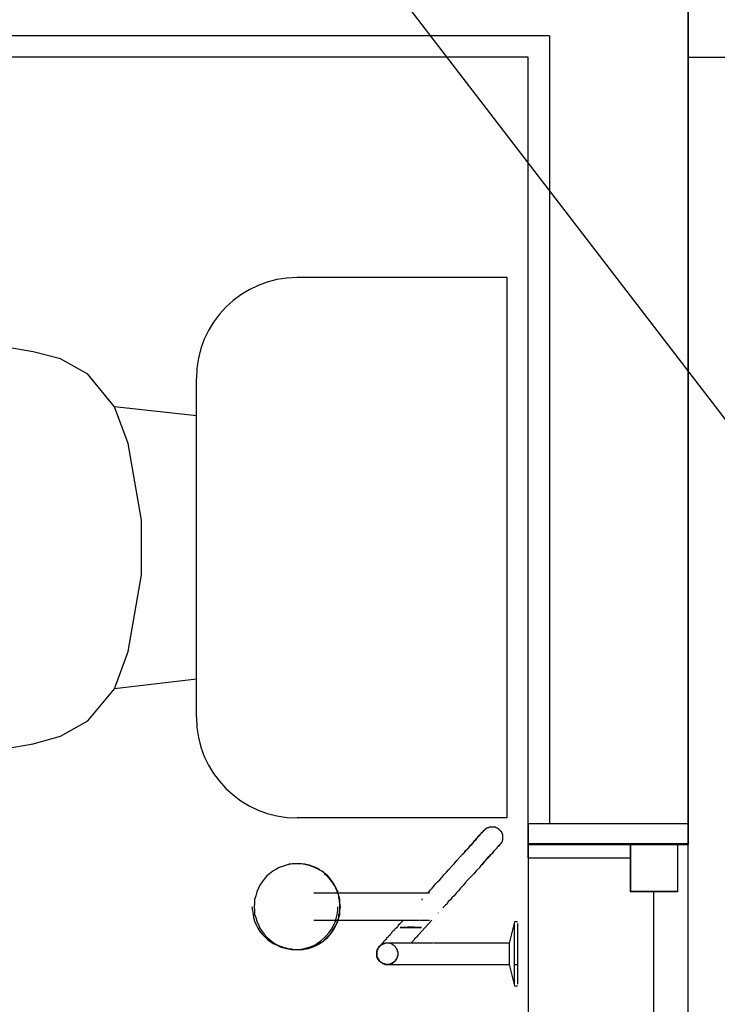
# Model space of a CAD drawing. Header units: millimetres. Extents: x 7 to 269, y 1 to 169.
# Tile 66 of 113: x 81.137 to 81.791, y 34.838 to 35.762. Entities that reach past the tile are written whole.
import ezdxf

# ---------------------------------------------------------------- set-up
doc = ezdxf.new("R2010")
doc.units = ezdxf.units.MM
doc.header["$MEASUREMENT"] = 0
doc.layers.add('Layout - Marco Polo', color=252, linetype='Continuous', lineweight=25)
doc.layers.add('Linha de Chamada - Marco Polo', color=1, linetype='Continuous', lineweight=25)
doc.layers.add('Parede - Marco Polo', color=7, linetype='Continuous')

msp = doc.modelspace()

# ---------------------------------------------------------------- linework, layer by layer
at = {"layer": 'Layout - Marco Polo'}
for p, q in [((81.61335, 35.7268), (80.20385, 35.7268)), ((81.61335, 35.0078), (81.61335, 35.7268)), ((81.61335, 35.0078), (81.61335, 35.7268)), ((81.76335, 35.7268), (86.75335, 35.7268)), ((81.76335, 35.7268), (86.75335, 35.7268)), ((81.39685, 35.5203), (81.59335, 35.5203)), ((81.59335, 35.5203), (81.59335, 35.0133)), ((81.14935, 35.4503), (81.12385, 35.4548)), ((81.17485, 35.4438), (81.14935, 35.4503)), ((81.20035, 35.4293), (81.17485, 35.4438)), ((81.22535, 35.3988), (81.20035, 35.4293)), ((81.30235, 35.1078), (81.30235, 35.4253)), ((81.23835, 35.3643), (81.22535, 35.3988)), ((81.30235, 35.3903), (81.22535, 35.3988)), ((81.25085, 35.2923), (81.23835, 35.3643)), ((81.25085, 35.2413), (81.25085, 35.2923)), ((81.23835, 35.1693), (81.25085, 35.2413)), ((81.22535, 35.1343), (81.23835, 35.1693)), ((81.30235, 35.1433), (81.22535, 35.1343)), ((81.20035, 35.1043), (81.22535, 35.1343)), ((81.17485, 35.0898), (81.20035, 35.1043)), ((81.14935, 35.0828), (81.17485, 35.0898)), ((81.12385, 35.0783), (81.14935, 35.0828)), ((81.59335, 35.0133), (81.39685, 35.0133)), ((81.61335, 34.9758), (81.61335, 35.0078)), ((81.76335, 35.0078), (81.61335, 35.0078)), ((81.61335, 35.0078), (81.61335, 34.9888)), ((81.76335, 35.0078), (81.61335, 35.0078)), ((81.61335, 34.9758), (81.61335, 35.0078)), ((81.76335, 35.0078), (81.61335, 35.0078)), ((81.61335, 35.0078), (81.61335, 34.9883)), ((81.76335, 34.9883), (81.76335, 35.0078)), ((81.61335, 34.9888), (81.76335, 34.9888)), ((81.76335, 34.9888), (81.61335, 34.9888)), ((81.61335, 34.9883), (81.61335, 30.8768)), ((81.61335, 34.9883), (81.76335, 34.9883)), ((81.76335, 34.9883), (81.61335, 34.9883)), ((81.70885, 34.9883), (81.70885, 34.9438)), ((81.75335, 34.9883), (81.70885, 34.9883)), ((81.70885, 34.9883), (81.70885, 34.9758)), ((81.70885, 34.9883), (81.76335, 34.9883)), ((81.70935, 34.9888), (81.70935, 34.9443)), ((81.75335, 34.9888), (81.70935, 34.9888)), ((81.70935, 34.9888), (81.70935, 34.9758)), ((81.70935, 34.9888), (81.76335, 34.9888)), ((81.75335, 34.9888), (81.75335, 34.9443)), ((81.75335, 34.9883), (81.75335, 34.9438)), ((81.76335, 30.8768), (81.76335, 34.9883)), ((81.39335, 34.9703), (81.39135, 34.9698)), ((81.61335, 34.9758), (81.70935, 34.9758)), ((81.61335, 34.9758), (81.70885, 34.9758)), ((81.51185, 34.9428), (81.41235, 34.9428)), ((81.73085, 34.9438), (81.73085, 30.9208)), ((81.51335, 34.9368), (81.51385, 34.9368)), ((81.51385, 34.9373), (81.51435, 34.9373)), ((81.41235, 34.9173), (81.51085, 34.9173)), ((81.60035, 34.9158), (81.59535, 34.8958)), ((81.60335, 34.9158), (81.60035, 34.9158)), ((81.60035, 34.8858), (81.60035, 34.9143)), ((81.60335, 34.9143), (81.60335, 34.8858)), ((81.52435, 34.8958), (81.49285, 34.8958)), ((81.59535, 34.8958), (81.55835, 34.8958)), ((81.59535, 34.8958), (81.59535, 34.8858)), ((81.39135, 34.8898), (81.39335, 34.8898)), ((81.59535, 34.8858), (81.59535, 34.8758)), ((81.60035, 34.8573), (81.60035, 34.8858)), ((81.60335, 34.8858), (81.60335, 34.8573)), ((81.49285, 34.8758), (81.52535, 34.8758)), ((81.55835, 34.8758), (81.59535, 34.8758)), ((81.59535, 34.8758), (81.60035, 34.8558)), ((81.60035, 34.8758), (81.60335, 34.8758)), ((81.60035, 34.8558), (81.60335, 34.8558))]:
    msp.add_line(p, q, dxfattribs=at)
for points in [[(81.55285, 34.9803), (81.55435, 34.9823), (81.55635, 34.9843), (81.55785, 34.9858), (81.55935, 34.9878), (81.56085, 34.9893), (81.56235, 34.9908), (81.56385, 34.9923), (81.56485, 34.9938), (81.56585, 34.9948), (81.56685, 34.9958), (81.56785, 34.9973), (81.56885, 34.9983), (81.56935, 34.9988), (81.57035, 34.9998), (81.57085, 35.0003), (81.57135, 35.0008), (81.57135, 35.0013), (81.57185, 35.0013), (81.57185, 35.0018), (81.57185, 35.0018), (81.57185, 35.0018)], [(81.57185, 35.0018), (81.57185, 35.0018), (81.57185, 35.0013), (81.57185, 35.0013), (81.57135, 35.0008), (81.57085, 35.0003), (81.57035, 34.9998), (81.56935, 34.9988), (81.56885, 34.9983), (81.56785, 34.9973), (81.56735, 34.9963), (81.56585, 34.9953), (81.56485, 34.9938), (81.56385, 34.9923), (81.56235, 34.9913), (81.56135, 34.9898), (81.55985, 34.9878), (81.55835, 34.9863), (81.55635, 34.9843), (81.55485, 34.9828), (81.55335, 34.9808), (81.55285, 34.9803)], [(81.57185, 35.0018), (81.57235, 35.0018), (81.57285, 35.0023), (81.57285, 35.0028), (81.57335, 35.0028), (81.57335, 35.0033), (81.57385, 35.0033), (81.57435, 35.0033), (81.57435, 35.0038), (81.57485, 35.0038), (81.57535, 35.0043), (81.57535, 35.0043), (81.57585, 35.0043), (81.57635, 35.0043), (81.57685, 35.0048), (81.57735, 35.0048), (81.57735, 35.0048), (81.57785, 35.0048), (81.57835, 35.0048), (81.57885, 35.0048), (81.57935, 35.0048), (81.57935, 35.0048), (81.57985, 35.0048), (81.58035, 35.0048), (81.58085, 35.0048), (81.58085, 35.0048), (81.58135, 35.0048), (81.58185, 35.0048), (81.58235, 35.0048), (81.58285, 35.0043), (81.58285, 35.0043), (81.58335, 35.0043), (81.58385, 35.0038), (81.58435, 35.0038), (81.58435, 35.0038), (81.58485, 35.0033), (81.58535, 35.0033), (81.58535, 35.0028), (81.58585, 35.0028), (81.58585, 35.0023), (81.58635, 35.0023), (81.58685, 35.0018), (81.58685, 35.0018), (81.58735, 35.0013), (81.58735, 35.0008), (81.58785, 35.0008), (81.58785, 35.0003), (81.58835, 35.0003), (81.58835, 34.9998), (81.58835, 34.9993), (81.58885, 34.9988), (81.58885, 34.9988), (81.58885, 34.9983), (81.58935, 34.9978), (81.58935, 34.9973), (81.58935, 34.9973), (81.58935, 34.9968), (81.58935, 34.9963), (81.58935, 34.9958), (81.58935, 34.9953), (81.58935, 34.9953), (81.58935, 34.9948), (81.58935, 34.9943), (81.58935, 34.9938), (81.58935, 34.9933), (81.58935, 34.9933), (81.58935, 34.9928), (81.58935, 34.9923), (81.58885, 34.9918), (81.58885, 34.9918), (81.58885, 34.9913), (81.58885, 34.9908), (81.58835, 34.9903), (81.58835, 34.9903), (81.58785, 34.9898), (81.58785, 34.9893), (81.58735, 34.9893), (81.58735, 34.9888), (81.58685, 34.9883), (81.58685, 34.9883)], [(81.56785, 34.9668), (81.56935, 34.9688), (81.57135, 34.9708), (81.57285, 34.9728), (81.57435, 34.9743), (81.57585, 34.9758), (81.57735, 34.9773), (81.57835, 34.9788), (81.57985, 34.9803), (81.58085, 34.9813), (81.58185, 34.9828), (81.58285, 34.9838), (81.58385, 34.9848), (81.58435, 34.9853), (81.58485, 34.9863), (81.58535, 34.9868), (81.58585, 34.9873), (81.58635, 34.9878), (81.58685, 34.9878), (81.58685, 34.9883), (81.58685, 34.9883), (81.58685, 34.9883)], [(81.58685, 34.9883), (81.58685, 34.9883), (81.58685, 34.9883), (81.58635, 34.9878), (81.58585, 34.9873), (81.58585, 34.9868), (81.58485, 34.9863), (81.58435, 34.9858), (81.58385, 34.9848), (81.58285, 34.9838), (81.58185, 34.9828), (81.58085, 34.9818), (81.57985, 34.9803), (81.57885, 34.9793), (81.57735, 34.9778), (81.57585, 34.9763), (81.57435, 34.9748), (81.57285, 34.9728), (81.57135, 34.9713), (81.56985, 34.9693), (81.56785, 34.9673)], [(81.51935, 34.9428), (81.52035, 34.9443), (81.52185, 34.9458), (81.52335, 34.9473), (81.52485, 34.9493), (81.52635, 34.9513), (81.52835, 34.9533), (81.53035, 34.9553), (81.53235, 34.9573), (81.53435, 34.9598), (81.53685, 34.9623), (81.53885, 34.9648), (81.54135, 34.9678), (81.54385, 34.9703), (81.54635, 34.9733), (81.54935, 34.9763), (81.55185, 34.9793), (81.55285, 34.9803)], [(81.39685, 34.9703), (81.39335, 34.9703), (81.38985, 34.9698), (81.38635, 34.9688), (81.38285, 34.9678), (81.37985, 34.9668), (81.37685, 34.9648), (81.37385, 34.9633), (81.37085, 34.9608), (81.36835, 34.9588), (81.36585, 34.9558), (81.36385, 34.9533), (81.36185, 34.9503), (81.36035, 34.9473), (81.35885, 34.9438), (81.35785, 34.9403), (81.35685, 34.9368), (81.35685, 34.9333), (81.35635, 34.9298), (81.35685, 34.9263), (81.35685, 34.9228), (81.35785, 34.9198), (81.35885, 34.9163), (81.36035, 34.9128), (81.36185, 34.9098), (81.36385, 34.9068), (81.36585, 34.9043), (81.36835, 34.9013), (81.37085, 34.8993), (81.37385, 34.8968), (81.37685, 34.8948), (81.37985, 34.8933), (81.38285, 34.8923), (81.38635, 34.8908), (81.38985, 34.8903), (81.39335, 34.8898), (81.39685, 34.8898), (81.40035, 34.8898), (81.40385, 34.8903), (81.40735, 34.8908), (81.41085, 34.8923), (81.41385, 34.8933), (81.41685, 34.8948), (81.41985, 34.8968), (81.42285, 34.8993), (81.42535, 34.9013), (81.42785, 34.9043), (81.42985, 34.9068), (81.43185, 34.9098), (81.43335, 34.9128), (81.43485, 34.9163), (81.43585, 34.9198), (81.43685, 34.9228), (81.43685, 34.9263), (81.43735, 34.9298), (81.43685, 34.9333), (81.43685, 34.9368), (81.43585, 34.9403), (81.43485, 34.9438), (81.43335, 34.9473), (81.43185, 34.9503), (81.42985, 34.9533), (81.42785, 34.9558), (81.42535, 34.9588), (81.42285, 34.9608), (81.41985, 34.9633), (81.41685, 34.9648), (81.41385, 34.9668), (81.41085, 34.9678), (81.40735, 34.9688), (81.40385, 34.9698), (81.40035, 34.9703), (81.39685, 34.9703)], [(81.39685, 34.9703), (81.39335, 34.9703), (81.38985, 34.9698), (81.38635, 34.9688), (81.38285, 34.9678), (81.37985, 34.9668), (81.37685, 34.9648), (81.37385, 34.9633), (81.37085, 34.9608), (81.36835, 34.9588), (81.36585, 34.9558), (81.36385, 34.9533), (81.36185, 34.9503), (81.36035, 34.9473), (81.35885, 34.9438), (81.35785, 34.9403), (81.35685, 34.9368), (81.35685, 34.9333), (81.35635, 34.9298), (81.35685, 34.9263), (81.35685, 34.9228), (81.35785, 34.9198), (81.35885, 34.9163), (81.36035, 34.9128), (81.36185, 34.9098), (81.36385, 34.9068), (81.36585, 34.9043), (81.36835, 34.9013), (81.37085, 34.8993), (81.37385, 34.8968), (81.37685, 34.8948), (81.37985, 34.8933), (81.38285, 34.8923), (81.38635, 34.8908), (81.38985, 34.8903), (81.39335, 34.8898), (81.39685, 34.8898), (81.40035, 34.8898), (81.40385, 34.8903), (81.40735, 34.8908), (81.41085, 34.8923), (81.41385, 34.8933), (81.41685, 34.8948), (81.41985, 34.8968), (81.42285, 34.8993), (81.42535, 34.9013), (81.42785, 34.9043), (81.42985, 34.9068), (81.43185, 34.9098), (81.43335, 34.9128), (81.43485, 34.9163), (81.43585, 34.9198), (81.43685, 34.9228), (81.43685, 34.9263), (81.43735, 34.9298), (81.43685, 34.9333), (81.43685, 34.9368), (81.43585, 34.9403), (81.43485, 34.9438), (81.43335, 34.9473), (81.43185, 34.9503), (81.42985, 34.9533), (81.42785, 34.9558), (81.42535, 34.9588), (81.42285, 34.9608), (81.41985, 34.9633), (81.41685, 34.9648), (81.41385, 34.9668), (81.41085, 34.9678), (81.40735, 34.9688), (81.40385, 34.9698), (81.40035, 34.9703), (81.39685, 34.9703)], [(81.39685, 34.9703), (81.39335, 34.9703), (81.38985, 34.9698), (81.38635, 34.9688), (81.38285, 34.9678), (81.37985, 34.9668), (81.37685, 34.9648), (81.37385, 34.9633), (81.37085, 34.9608), (81.36835, 34.9588), (81.36585, 34.9558), (81.36385, 34.9533), (81.36185, 34.9503), (81.36035, 34.9473), (81.35885, 34.9438), (81.35785, 34.9403), (81.35685, 34.9368), (81.35685, 34.9333), (81.35635, 34.9298), (81.35685, 34.9263), (81.35685, 34.9228), (81.35785, 34.9198), (81.35885, 34.9163), (81.36035, 34.9128), (81.36185, 34.9098), (81.36385, 34.9068), (81.36585, 34.9043), (81.36835, 34.9013), (81.37085, 34.8993), (81.37385, 34.8968), (81.37685, 34.8948), (81.37985, 34.8933), (81.38285, 34.8923), (81.38635, 34.8908), (81.38985, 34.8903), (81.39335, 34.8898), (81.39685, 34.8898), (81.40035, 34.8898), (81.40385, 34.8903), (81.40735, 34.8908), (81.41085, 34.8923), (81.41385, 34.8933), (81.41685, 34.8948), (81.41985, 34.8968), (81.42285, 34.8993), (81.42535, 34.9013), (81.42785, 34.9043), (81.42985, 34.9068), (81.43185, 34.9098), (81.43335, 34.9128), (81.43485, 34.9163), (81.43585, 34.9198), (81.43685, 34.9228), (81.43685, 34.9263), (81.43735, 34.9298), (81.43685, 34.9333), (81.43685, 34.9368), (81.43585, 34.9403), (81.43485, 34.9438), (81.43335, 34.9473), (81.43185, 34.9503), (81.42985, 34.9533), (81.42785, 34.9558), (81.42535, 34.9588), (81.42285, 34.9608), (81.41985, 34.9633), (81.41685, 34.9648), (81.41385, 34.9668), (81.41085, 34.9678), (81.40735, 34.9688), (81.40385, 34.9698), (81.40035, 34.9703), (81.39685, 34.9703)], [(81.39685, 34.9703), (81.39335, 34.9703), (81.38985, 34.9698), (81.38635, 34.9688), (81.38285, 34.9678), (81.37985, 34.9668), (81.37685, 34.9648), (81.37385, 34.9633), (81.37085, 34.9608), (81.36835, 34.9588), (81.36585, 34.9558), (81.36385, 34.9533), (81.36185, 34.9503), (81.36035, 34.9473), (81.35885, 34.9438), (81.35785, 34.9403), (81.35685, 34.9368), (81.35685, 34.9333), (81.35635, 34.9298), (81.35685, 34.9263), (81.35685, 34.9228), (81.35785, 34.9198), (81.35885, 34.9163), (81.36035, 34.9128), (81.36185, 34.9098), (81.36385, 34.9068), (81.36585, 34.9043), (81.36835, 34.9013), (81.37085, 34.8993), (81.37385, 34.8968), (81.37685, 34.8948), (81.37985, 34.8933), (81.38285, 34.8923), (81.38635, 34.8908), (81.38985, 34.8903), (81.39335, 34.8898), (81.39685, 34.8898), (81.40035, 34.8898), (81.40385, 34.8903), (81.40735, 34.8908), (81.41085, 34.8923), (81.41385, 34.8933), (81.41685, 34.8948), (81.41985, 34.8968), (81.42285, 34.8993), (81.42535, 34.9013), (81.42785, 34.9043), (81.42985, 34.9068), (81.43185, 34.9098), (81.43335, 34.9128), (81.43485, 34.9163), (81.43585, 34.9198), (81.43685, 34.9228), (81.43685, 34.9263), (81.43735, 34.9298), (81.43685, 34.9333), (81.43685, 34.9368), (81.43585, 34.9403), (81.43485, 34.9438), (81.43335, 34.9473), (81.43185, 34.9503), (81.42985, 34.9533), (81.42785, 34.9558), (81.42535, 34.9588), (81.42285, 34.9608), (81.41985, 34.9633), (81.41685, 34.9648), (81.41385, 34.9668), (81.41085, 34.9678), (81.40735, 34.9688), (81.40385, 34.9698), (81.40035, 34.9703), (81.39685, 34.9703)], [(81.43685, 34.9298), (81.43685, 34.9318), (81.43685, 34.9333), (81.43635, 34.9348), (81.43635, 34.9363), (81.43585, 34.9378), (81.43585, 34.9398), (81.43535, 34.9413), (81.43485, 34.9428), (81.43435, 34.9443), (81.43385, 34.9458), (81.43285, 34.9473), (81.43235, 34.9488), (81.43135, 34.9498), (81.43085, 34.9513), (81.42985, 34.9528), (81.42885, 34.9538), (81.42785, 34.9553), (81.42685, 34.9568), (81.42585, 34.9578), (81.42485, 34.9588), (81.42335, 34.9598), (81.42235, 34.9613), (81.42135, 34.9623), (81.41985, 34.9633), (81.41835, 34.9638), (81.41735, 34.9648), (81.41585, 34.9658), (81.41435, 34.9663), (81.41285, 34.9668), (81.41135, 34.9678), (81.40985, 34.9683), (81.40835, 34.9688), (81.40685, 34.9693), (81.40535, 34.9693), (81.40385, 34.9698), (81.40235, 34.9698), (81.40085, 34.9703), (81.39885, 34.9703), (81.39735, 34.9703), (81.39585, 34.9703), (81.39435, 34.9703), (81.39235, 34.9703), (81.39085, 34.9698), (81.38935, 34.9698), (81.38785, 34.9693), (81.38635, 34.9688), (81.38485, 34.9683), (81.38335, 34.9678)], [(81.41685, 34.9653), (81.41285, 34.9668), (81.40935, 34.9683), (81.40535, 34.9693), (81.40085, 34.9703), (81.39685, 34.9703)], [(81.56785, 34.9668), (81.56485, 34.9638), (81.56235, 34.9608), (81.55935, 34.9578), (81.55685, 34.9553), (81.55435, 34.9523), (81.55235, 34.9498), (81.54985, 34.9473), (81.54785, 34.9448), (81.54585, 34.9428), (81.54385, 34.9403), (81.54185, 34.9383), (81.54035, 34.9363), (81.53835, 34.9348), (81.53735, 34.9328), (81.53585, 34.9313), (81.53435, 34.9298), (81.53335, 34.9288)], [(81.52085, 34.9428), (81.52085, 34.9428), (81.52035, 34.9428), (81.52035, 34.9428), (81.51985, 34.9428), (81.51985, 34.9428), (81.51935, 34.9428), (81.51885, 34.9428), (81.51835, 34.9428), (81.51785, 34.9428), (81.51735, 34.9428), (81.51635, 34.9428), (81.51585, 34.9428), (81.51485, 34.9428), (81.51385, 34.9428), (81.51285, 34.9428), (81.51185, 34.9428), (81.51135, 34.9428)], [(81.35435, 34.9298), (81.35485, 34.9263), (81.35535, 34.9228), (81.35585, 34.9198), (81.35685, 34.9163), (81.35835, 34.9128), (81.35985, 34.9098), (81.36185, 34.9068), (81.36385, 34.9043), (81.36635, 34.9018), (81.36885, 34.8993), (81.37135, 34.8973), (81.37435, 34.8953), (81.37785, 34.8938), (81.38085, 34.8923), (81.38435, 34.8913), (81.38785, 34.8903), (81.39135, 34.8898), (81.39485, 34.8898)], [(81.38335, 34.8918), (81.38485, 34.8913), (81.38635, 34.8913), (81.38785, 34.8908), (81.38935, 34.8903), (81.39135, 34.8903), (81.39285, 34.8898), (81.39435, 34.8898), (81.39585, 34.8898), (81.39735, 34.8898), (81.39885, 34.8898), (81.40085, 34.8898), (81.40235, 34.8898), (81.40385, 34.8903), (81.40535, 34.8908), (81.40685, 34.8908), (81.40835, 34.8913), (81.40985, 34.8918), (81.41135, 34.8923), (81.41285, 34.8933), (81.41435, 34.8938), (81.41585, 34.8943), (81.41735, 34.8953), (81.41835, 34.8963), (81.41985, 34.8968), (81.42135, 34.8978), (81.42235, 34.8988), (81.42385, 34.9003), (81.42485, 34.9013), (81.42585, 34.9023), (81.42685, 34.9033), (81.42835, 34.9048), (81.42885, 34.9063), (81.42985, 34.9073), (81.43085, 34.9088), (81.43185, 34.9103), (81.43235, 34.9113), (81.43335, 34.9128), (81.43385, 34.9143), (81.43435, 34.9158), (81.43485, 34.9173), (81.43535, 34.9188), (81.43585, 34.9203), (81.43585, 34.9223), (81.43635, 34.9238), (81.43635, 34.9253), (81.43685, 34.9268), (81.43685, 34.9283), (81.43685, 34.9298)], [(81.39485, 34.8898), (81.39835, 34.8898), (81.40235, 34.8903), (81.40585, 34.8913), (81.40935, 34.8923), (81.41285, 34.8938), (81.41585, 34.8958), (81.41885, 34.8978), (81.42185, 34.9003), (81.42435, 34.9028), (81.42685, 34.9058), (81.42885, 34.9088), (81.43085, 34.9123), (81.43235, 34.9153), (81.43335, 34.9188), (81.43435, 34.9228), (81.43485, 34.9263), (81.43485, 34.9298)], [(81.52885, 34.9243), (81.52885, 34.9238), (81.52885, 34.9238), (81.52885, 34.9238)], [(81.47385, 34.8923), (81.47385, 34.8923), (81.47385, 34.8928), (81.47385, 34.8928), (81.47385, 34.8928), (81.47435, 34.8928), (81.47435, 34.8933), (81.47485, 34.8933), (81.47485, 34.8938), (81.47535, 34.8943), (81.47535, 34.8943), (81.47585, 34.8948), (81.47635, 34.8953), (81.47685, 34.8958), (81.47735, 34.8963), (81.47785, 34.8968), (81.47835, 34.8978), (81.47885, 34.8983), (81.47935, 34.8988), (81.48035, 34.8998), (81.48085, 34.9003), (81.48135, 34.9013), (81.48235, 34.9018), (81.48285, 34.9028), (81.48385, 34.9033), (81.48435, 34.9043), (81.48535, 34.9053), (81.48585, 34.9063), (81.48685, 34.9073), (81.48785, 34.9078), (81.48835, 34.9088), (81.48935, 34.9098), (81.49035, 34.9108), (81.49135, 34.9118), (81.49185, 34.9128), (81.49285, 34.9138), (81.49385, 34.9148), (81.49485, 34.9158), (81.49585, 34.9168), (81.49585, 34.9173)], [(81.52285, 34.9173), (81.51985, 34.9138), (81.51685, 34.9103), (81.51335, 34.9068), (81.51085, 34.9038)], [(81.51135, 34.9173), (81.51235, 34.9173), (81.51335, 34.9173), (81.51435, 34.9173), (81.51535, 34.9173), (81.51585, 34.9173), (81.51685, 34.9173), (81.51735, 34.9173), (81.51785, 34.9173), (81.51835, 34.9173), (81.51885, 34.9173), (81.51935, 34.9173), (81.51985, 34.9173), (81.52035, 34.9173), (81.52035, 34.9173), (81.52085, 34.9173), (81.52085, 34.9173), (81.52085, 34.9173)], [(81.51335, 34.9103), (81.50635, 34.9108), (81.50485, 34.9108), (81.50435, 34.9108), (81.50435, 34.9108), (81.50385, 34.9108), (81.50385, 34.9108), (81.50385, 34.9108), (81.50385, 34.9108), (81.50335, 34.9108), (81.50335, 34.9108), (81.50335, 34.9108), (81.50335, 34.9108), (81.50335, 34.9108), (81.50335, 34.9108), (81.50335, 34.9108), (81.50335, 34.9108), (81.50335, 34.9108), (81.50335, 34.9108), (81.50335, 34.9108), (81.50335, 34.9108), (81.50335, 34.9108), (81.50335, 34.9108), (81.50335, 34.9108), (81.50335, 34.9108), (81.50285, 34.9108), (81.50285, 34.9108), (81.50285, 34.9108), (81.50285, 34.9108), (81.50285, 34.9108), (81.50285, 34.9108), (81.50285, 34.9108), (81.50235, 34.9108), (81.50235, 34.9108), (81.50185, 34.9108), (81.50035, 34.9108), (81.49335, 34.9103), (81.50035, 34.9103), (81.50185, 34.9103), (81.50235, 34.9103), (81.50235, 34.9103), (81.50285, 34.9103), (81.50285, 34.9103), (81.50285, 34.9103), (81.50285, 34.9103), (81.50285, 34.9103), (81.50285, 34.9103), (81.50285, 34.9103), (81.50335, 34.9103), (81.50335, 34.9103), (81.50335, 34.9103), (81.50335, 34.9103), (81.50335, 34.9103), (81.50335, 34.9103), (81.50335, 34.9103), (81.50335, 34.9103), (81.50335, 34.9103), (81.50335, 34.9103), (81.50335, 34.9103), (81.50335, 34.9103), (81.50335, 34.9103), (81.50335, 34.9103), (81.50335, 34.9103), (81.50335, 34.9103), (81.50385, 34.9103), (81.50385, 34.9103), (81.50385, 34.9103), (81.50385, 34.9103), (81.50435, 34.9103), (81.50435, 34.9103), (81.50485, 34.9103), (81.50635, 34.9103), (81.51335, 34.9103)], [(81.51335, 34.9103), (81.50635, 34.9108), (81.50485, 34.9108), (81.50435, 34.9108), (81.50435, 34.9108), (81.50385, 34.9108), (81.50385, 34.9108), (81.50385, 34.9108), (81.50385, 34.9108), (81.50335, 34.9108), (81.50335, 34.9108), (81.50335, 34.9108), (81.50335, 34.9108), (81.50335, 34.9108), (81.50335, 34.9108), (81.50335, 34.9108), (81.50335, 34.9108), (81.50335, 34.9108), (81.50335, 34.9108), (81.50335, 34.9108), (81.50335, 34.9108), (81.50335, 34.9108), (81.50335, 34.9108), (81.50335, 34.9108), (81.50335, 34.9108), (81.50285, 34.9108), (81.50285, 34.9108), (81.50285, 34.9108), (81.50285, 34.9108), (81.50285, 34.9108), (81.50285, 34.9108), (81.50285, 34.9108), (81.50235, 34.9108), (81.50235, 34.9108), (81.50185, 34.9108), (81.50035, 34.9108), (81.49335, 34.9103), (81.50035, 34.9103), (81.50185, 34.9103), (81.50235, 34.9103), (81.50235, 34.9103), (81.50285, 34.9103), (81.50285, 34.9103), (81.50285, 34.9103), (81.50285, 34.9103), (81.50285, 34.9103), (81.50285, 34.9103), (81.50285, 34.9103), (81.50335, 34.9103), (81.50335, 34.9103), (81.50335, 34.9103), (81.50335, 34.9103), (81.50335, 34.9103), (81.50335, 34.9103), (81.50335, 34.9103), (81.50335, 34.9103), (81.50335, 34.9103), (81.50335, 34.9103), (81.50335, 34.9103), (81.50335, 34.9103), (81.50335, 34.9103), (81.50335, 34.9103), (81.50335, 34.9103), (81.50335, 34.9103), (81.50385, 34.9103), (81.50385, 34.9103), (81.50385, 34.9103), (81.50385, 34.9103), (81.50435, 34.9103), (81.50435, 34.9103), (81.50485, 34.9103), (81.50635, 34.9103), (81.51335, 34.9103)], [(81.51335, 34.9103), (81.50635, 34.9108), (81.50485, 34.9108), (81.50435, 34.9108), (81.50435, 34.9108), (81.50385, 34.9108), (81.50385, 34.9108), (81.50385, 34.9108), (81.50385, 34.9108), (81.50335, 34.9108), (81.50335, 34.9108), (81.50335, 34.9108), (81.50335, 34.9108), (81.50335, 34.9108), (81.50335, 34.9108), (81.50335, 34.9108), (81.50335, 34.9108), (81.50335, 34.9108), (81.50335, 34.9108), (81.50335, 34.9108), (81.50335, 34.9108), (81.50335, 34.9108), (81.50335, 34.9108), (81.50335, 34.9108), (81.50335, 34.9108), (81.50285, 34.9108), (81.50285, 34.9108), (81.50285, 34.9108), (81.50285, 34.9108), (81.50285, 34.9108), (81.50285, 34.9108), (81.50285, 34.9108), (81.50235, 34.9108), (81.50235, 34.9108), (81.50185, 34.9108), (81.50035, 34.9108), (81.49335, 34.9103), (81.50035, 34.9103), (81.50185, 34.9103), (81.50235, 34.9103), (81.50235, 34.9103), (81.50285, 34.9103), (81.50285, 34.9103), (81.50285, 34.9103), (81.50285, 34.9103), (81.50285, 34.9103), (81.50285, 34.9103), (81.50285, 34.9103), (81.50335, 34.9103), (81.50335, 34.9103), (81.50335, 34.9103), (81.50335, 34.9103), (81.50335, 34.9103), (81.50335, 34.9103), (81.50335, 34.9103), (81.50335, 34.9103), (81.50335, 34.9103), (81.50335, 34.9103), (81.50335, 34.9103), (81.50335, 34.9103), (81.50335, 34.9103), (81.50335, 34.9103), (81.50335, 34.9103), (81.50335, 34.9103), (81.50385, 34.9103), (81.50385, 34.9103), (81.50385, 34.9103), (81.50385, 34.9103), (81.50435, 34.9103), (81.50435, 34.9103), (81.50485, 34.9103), (81.50635, 34.9103), (81.51335, 34.9103)], [(81.51335, 34.9103), (81.50635, 34.9108), (81.50485, 34.9108), (81.50435, 34.9108), (81.50435, 34.9108), (81.50385, 34.9108), (81.50385, 34.9108), (81.50385, 34.9108), (81.50385, 34.9108), (81.50335, 34.9108), (81.50335, 34.9108), (81.50335, 34.9108), (81.50335, 34.9108), (81.50335, 34.9108), (81.50335, 34.9108), (81.50335, 34.9108), (81.50335, 34.9108), (81.50335, 34.9108), (81.50335, 34.9108), (81.50335, 34.9108), (81.50335, 34.9108), (81.50335, 34.9108), (81.50335, 34.9108), (81.50335, 34.9108), (81.50335, 34.9108), (81.50285, 34.9108), (81.50285, 34.9108), (81.50285, 34.9108), (81.50285, 34.9108), (81.50285, 34.9108), (81.50285, 34.9108), (81.50285, 34.9108), (81.50235, 34.9108), (81.50235, 34.9108), (81.50185, 34.9108), (81.50035, 34.9108), (81.49335, 34.9103), (81.50035, 34.9103), (81.50185, 34.9103), (81.50235, 34.9103), (81.50235, 34.9103), (81.50285, 34.9103), (81.50285, 34.9103), (81.50285, 34.9103), (81.50285, 34.9103), (81.50285, 34.9103), (81.50285, 34.9103), (81.50285, 34.9103), (81.50335, 34.9103), (81.50335, 34.9103), (81.50335, 34.9103), (81.50335, 34.9103), (81.50335, 34.9103), (81.50335, 34.9103), (81.50335, 34.9103), (81.50335, 34.9103), (81.50335, 34.9103), (81.50335, 34.9103), (81.50335, 34.9103), (81.50335, 34.9103), (81.50335, 34.9103), (81.50335, 34.9103), (81.50335, 34.9103), (81.50335, 34.9103), (81.50385, 34.9103), (81.50385, 34.9103), (81.50385, 34.9103), (81.50385, 34.9103), (81.50435, 34.9103), (81.50435, 34.9103), (81.50485, 34.9103), (81.50635, 34.9103), (81.51335, 34.9103)], [(81.51335, 34.9103), (81.50635, 34.9108), (81.50485, 34.9108), (81.50435, 34.9108), (81.50435, 34.9108), (81.50385, 34.9108), (81.50385, 34.9108), (81.50385, 34.9108), (81.50385, 34.9108), (81.50335, 34.9108), (81.50335, 34.9108), (81.50335, 34.9108), (81.50335, 34.9108), (81.50335, 34.9108), (81.50335, 34.9108), (81.50335, 34.9108), (81.50335, 34.9108), (81.50335, 34.9108), (81.50335, 34.9108), (81.50335, 34.9108), (81.50335, 34.9108), (81.50335, 34.9108), (81.50335, 34.9108), (81.50335, 34.9108), (81.50335, 34.9108), (81.50285, 34.9108), (81.50285, 34.9108), (81.50285, 34.9108), (81.50285, 34.9108), (81.50285, 34.9108), (81.50285, 34.9108), (81.50285, 34.9108), (81.50235, 34.9108), (81.50235, 34.9108), (81.50185, 34.9108), (81.50035, 34.9108), (81.49335, 34.9103), (81.50035, 34.9103), (81.50185, 34.9103), (81.50235, 34.9103), (81.50235, 34.9103), (81.50285, 34.9103), (81.50285, 34.9103), (81.50285, 34.9103), (81.50285, 34.9103), (81.50285, 34.9103), (81.50285, 34.9103), (81.50285, 34.9103), (81.50335, 34.9103), (81.50335, 34.9103), (81.50335, 34.9103), (81.50335, 34.9103), (81.50335, 34.9103), (81.50335, 34.9103), (81.50335, 34.9103), (81.50335, 34.9103), (81.50335, 34.9103), (81.50335, 34.9103), (81.50335, 34.9103), (81.50335, 34.9103), (81.50335, 34.9103), (81.50335, 34.9103), (81.50335, 34.9103), (81.50335, 34.9103), (81.50385, 34.9103), (81.50385, 34.9103), (81.50385, 34.9103), (81.50385, 34.9103), (81.50435, 34.9103), (81.50435, 34.9103), (81.50485, 34.9103), (81.50635, 34.9103), (81.51335, 34.9103)], [(81.51335, 34.9103), (81.50635, 34.9108), (81.50485, 34.9108), (81.50435, 34.9108), (81.50435, 34.9108), (81.50385, 34.9108), (81.50385, 34.9108), (81.50385, 34.9108), (81.50385, 34.9108), (81.50335, 34.9108), (81.50335, 34.9108), (81.50335, 34.9108), (81.50335, 34.9108), (81.50335, 34.9108), (81.50335, 34.9108), (81.50335, 34.9108), (81.50335, 34.9108), (81.50335, 34.9108), (81.50335, 34.9108), (81.50335, 34.9108), (81.50335, 34.9108), (81.50335, 34.9108), (81.50335, 34.9108), (81.50335, 34.9108), (81.50335, 34.9108), (81.50285, 34.9108), (81.50285, 34.9108), (81.50285, 34.9108), (81.50285, 34.9108), (81.50285, 34.9108), (81.50285, 34.9108), (81.50285, 34.9108), (81.50235, 34.9108), (81.50235, 34.9108), (81.50185, 34.9108), (81.50035, 34.9108), (81.49335, 34.9103), (81.50035, 34.9103), (81.50185, 34.9103), (81.50235, 34.9103), (81.50235, 34.9103), (81.50285, 34.9103), (81.50285, 34.9103), (81.50285, 34.9103), (81.50285, 34.9103), (81.50285, 34.9103), (81.50285, 34.9103), (81.50285, 34.9103), (81.50335, 34.9103), (81.50335, 34.9103), (81.50335, 34.9103), (81.50335, 34.9103), (81.50335, 34.9103), (81.50335, 34.9103), (81.50335, 34.9103), (81.50335, 34.9103), (81.50335, 34.9103), (81.50335, 34.9103), (81.50335, 34.9103), (81.50335, 34.9103), (81.50335, 34.9103), (81.50335, 34.9103), (81.50335, 34.9103), (81.50335, 34.9103), (81.50385, 34.9103), (81.50385, 34.9103), (81.50385, 34.9103), (81.50385, 34.9103), (81.50435, 34.9103), (81.50435, 34.9103), (81.50485, 34.9103), (81.50635, 34.9103), (81.51335, 34.9103)], [(81.51335, 34.9103), (81.50635, 34.9108), (81.50485, 34.9108), (81.50435, 34.9108), (81.50435, 34.9108), (81.50385, 34.9108), (81.50385, 34.9108), (81.50385, 34.9108), (81.50385, 34.9108), (81.50335, 34.9108), (81.50335, 34.9108), (81.50335, 34.9108), (81.50335, 34.9108), (81.50335, 34.9108), (81.50335, 34.9108), (81.50335, 34.9108), (81.50335, 34.9108), (81.50335, 34.9108), (81.50335, 34.9108), (81.50335, 34.9108), (81.50335, 34.9108), (81.50335, 34.9108), (81.50335, 34.9108), (81.50335, 34.9108), (81.50335, 34.9108), (81.50285, 34.9108), (81.50285, 34.9108), (81.50285, 34.9108), (81.50285, 34.9108), (81.50285, 34.9108), (81.50285, 34.9108), (81.50285, 34.9108), (81.50235, 34.9108), (81.50235, 34.9108), (81.50185, 34.9108), (81.50035, 34.9108), (81.49335, 34.9103), (81.50035, 34.9103), (81.50185, 34.9103), (81.50235, 34.9103), (81.50235, 34.9103), (81.50285, 34.9103), (81.50285, 34.9103), (81.50285, 34.9103), (81.50285, 34.9103), (81.50285, 34.9103), (81.50285, 34.9103), (81.50285, 34.9103), (81.50335, 34.9103), (81.50335, 34.9103), (81.50335, 34.9103), (81.50335, 34.9103), (81.50335, 34.9103), (81.50335, 34.9103), (81.50335, 34.9103), (81.50335, 34.9103), (81.50335, 34.9103), (81.50335, 34.9103), (81.50335, 34.9103), (81.50335, 34.9103), (81.50335, 34.9103), (81.50335, 34.9103), (81.50335, 34.9103), (81.50335, 34.9103), (81.50385, 34.9103), (81.50385, 34.9103), (81.50385, 34.9103), (81.50385, 34.9103), (81.50435, 34.9103), (81.50435, 34.9103), (81.50485, 34.9103), (81.50635, 34.9103), (81.51335, 34.9103)], [(81.51085, 34.9038), (81.50985, 34.9028), (81.50885, 34.9018), (81.50785, 34.9008), (81.50685, 34.8998), (81.50635, 34.8988), (81.50535, 34.8978), (81.50435, 34.8968), (81.50335, 34.8958)], [(81.39685, 34.8898), (81.40085, 34.8898), (81.40535, 34.8903), (81.40935, 34.8913), (81.41285, 34.8928), (81.41685, 34.8948)], [(81.48135, 34.8958), (81.48035, 34.8958), (81.47935, 34.8958), (81.47885, 34.8953), (81.47785, 34.8953), (81.47685, 34.8948), (81.47635, 34.8943), (81.47535, 34.8938), (81.47485, 34.8933), (81.47435, 34.8928), (81.47335, 34.8923), (81.47285, 34.8913), (81.47235, 34.8908), (81.47235, 34.8898), (81.47185, 34.8893), (81.47135, 34.8883), (81.47135, 34.8873), (81.47135, 34.8868), (81.47135, 34.8858), (81.47135, 34.8848), (81.47135, 34.8843), (81.47135, 34.8833), (81.47185, 34.8823), (81.47235, 34.8818), (81.47235, 34.8808), (81.47285, 34.8803), (81.47335, 34.8793), (81.47435, 34.8788), (81.47485, 34.8783), (81.47535, 34.8778), (81.47635, 34.8773), (81.47685, 34.8768), (81.47785, 34.8763), (81.47885, 34.8763), (81.47935, 34.8758), (81.48035, 34.8758), (81.48135, 34.8758), (81.48185, 34.8758), (81.48285, 34.8758), (81.48385, 34.8763), (81.48485, 34.8763), (81.48535, 34.8768), (81.48635, 34.8773), (81.48685, 34.8778), (81.48785, 34.8783), (81.48835, 34.8788), (81.48885, 34.8793), (81.48935, 34.8803), (81.48985, 34.8808), (81.49035, 34.8818), (81.49085, 34.8823), (81.49085, 34.8833), (81.49135, 34.8843), (81.49135, 34.8848), (81.49135, 34.8858), (81.49135, 34.8868), (81.49135, 34.8873), (81.49085, 34.8883), (81.49085, 34.8893), (81.49035, 34.8898), (81.48985, 34.8908), (81.48935, 34.8913), (81.48885, 34.8923), (81.48835, 34.8928), (81.48785, 34.8933), (81.48685, 34.8938), (81.48635, 34.8943), (81.48535, 34.8948), (81.48485, 34.8953), (81.48385, 34.8953), (81.48285, 34.8958), (81.48185, 34.8958), (81.48135, 34.8958)], [(81.48135, 34.8958), (81.48035, 34.8958), (81.47935, 34.8958), (81.47885, 34.8953), (81.47785, 34.8953), (81.47685, 34.8948), (81.47635, 34.8943), (81.47535, 34.8938), (81.47485, 34.8933), (81.47435, 34.8928), (81.47335, 34.8923), (81.47285, 34.8913), (81.47235, 34.8908), (81.47235, 34.8898), (81.47185, 34.8893), (81.47135, 34.8883), (81.47135, 34.8873), (81.47135, 34.8868), (81.47135, 34.8858), (81.47135, 34.8848), (81.47135, 34.8843), (81.47135, 34.8833), (81.47185, 34.8823), (81.47235, 34.8818), (81.47235, 34.8808), (81.47285, 34.8803), (81.47335, 34.8793), (81.47435, 34.8788), (81.47485, 34.8783), (81.47535, 34.8778), (81.47635, 34.8773), (81.47685, 34.8768), (81.47785, 34.8763), (81.47885, 34.8763), (81.47935, 34.8758), (81.48035, 34.8758), (81.48135, 34.8758), (81.48185, 34.8758), (81.48285, 34.8758), (81.48385, 34.8763), (81.48485, 34.8763), (81.48535, 34.8768), (81.48635, 34.8773), (81.48685, 34.8778), (81.48785, 34.8783), (81.48835, 34.8788), (81.48885, 34.8793), (81.48935, 34.8803), (81.48985, 34.8808), (81.49035, 34.8818), (81.49085, 34.8823), (81.49085, 34.8833), (81.49135, 34.8843), (81.49135, 34.8848), (81.49135, 34.8858), (81.49135, 34.8868), (81.49135, 34.8873), (81.49085, 34.8883), (81.49085, 34.8893), (81.49035, 34.8898), (81.48985, 34.8908), (81.48935, 34.8913), (81.48885, 34.8923), (81.48835, 34.8928), (81.48785, 34.8933), (81.48685, 34.8938), (81.48635, 34.8943), (81.48535, 34.8948), (81.48485, 34.8953), (81.48385, 34.8953), (81.48285, 34.8958), (81.48185, 34.8958), (81.48135, 34.8958)], [(81.48135, 34.8958), (81.48035, 34.8958), (81.47935, 34.8958), (81.47885, 34.8953), (81.47785, 34.8953), (81.47685, 34.8948), (81.47635, 34.8943), (81.47535, 34.8938), (81.47485, 34.8933), (81.47435, 34.8928), (81.47335, 34.8923), (81.47285, 34.8913), (81.47235, 34.8908), (81.47235, 34.8898), (81.47185, 34.8893), (81.47135, 34.8883), (81.47135, 34.8873), (81.47135, 34.8868), (81.47135, 34.8858), (81.47135, 34.8848), (81.47135, 34.8843), (81.47135, 34.8833), (81.47185, 34.8823), (81.47235, 34.8818), (81.47235, 34.8808), (81.47285, 34.8803), (81.47335, 34.8793), (81.47435, 34.8788), (81.47485, 34.8783), (81.47535, 34.8778), (81.47635, 34.8773), (81.47685, 34.8768), (81.47785, 34.8763), (81.47885, 34.8763), (81.47935, 34.8758), (81.48035, 34.8758), (81.48135, 34.8758), (81.48185, 34.8758), (81.48285, 34.8758), (81.48385, 34.8763), (81.48485, 34.8763), (81.48535, 34.8768), (81.48635, 34.8773), (81.48685, 34.8778), (81.48785, 34.8783), (81.48835, 34.8788), (81.48885, 34.8793), (81.48935, 34.8803), (81.48985, 34.8808), (81.49035, 34.8818), (81.49085, 34.8823), (81.49085, 34.8833), (81.49135, 34.8843), (81.49135, 34.8848), (81.49135, 34.8858), (81.49135, 34.8868), (81.49135, 34.8873), (81.49085, 34.8883), (81.49085, 34.8893), (81.49035, 34.8898), (81.48985, 34.8908), (81.48935, 34.8913), (81.48885, 34.8923), (81.48835, 34.8928), (81.48785, 34.8933), (81.48685, 34.8938), (81.48635, 34.8943), (81.48535, 34.8948), (81.48485, 34.8953), (81.48385, 34.8953), (81.48285, 34.8958), (81.48185, 34.8958), (81.48135, 34.8958)], [(81.48135, 34.8958), (81.48035, 34.8958), (81.47935, 34.8958), (81.47885, 34.8953), (81.47785, 34.8953), (81.47685, 34.8948), (81.47635, 34.8943), (81.47535, 34.8938), (81.47485, 34.8933), (81.47435, 34.8928), (81.47335, 34.8923), (81.47285, 34.8913), (81.47235, 34.8908), (81.47235, 34.8898), (81.47185, 34.8893), (81.47135, 34.8883), (81.47135, 34.8873), (81.47135, 34.8868), (81.47135, 34.8858), (81.47135, 34.8848), (81.47135, 34.8843), (81.47135, 34.8833), (81.47185, 34.8823), (81.47235, 34.8818), (81.47235, 34.8808), (81.47285, 34.8803), (81.47335, 34.8793), (81.47435, 34.8788), (81.47485, 34.8783), (81.47535, 34.8778), (81.47635, 34.8773), (81.47685, 34.8768), (81.47785, 34.8763), (81.47885, 34.8763), (81.47935, 34.8758), (81.48035, 34.8758), (81.48135, 34.8758), (81.48185, 34.8758), (81.48285, 34.8758), (81.48385, 34.8763), (81.48485, 34.8763), (81.48535, 34.8768), (81.48635, 34.8773), (81.48685, 34.8778), (81.48785, 34.8783), (81.48835, 34.8788), (81.48885, 34.8793), (81.48935, 34.8803), (81.48985, 34.8808), (81.49035, 34.8818), (81.49085, 34.8823), (81.49085, 34.8833), (81.49135, 34.8843), (81.49135, 34.8848), (81.49135, 34.8858), (81.49135, 34.8868), (81.49135, 34.8873), (81.49085, 34.8883), (81.49085, 34.8893), (81.49035, 34.8898), (81.48985, 34.8908), (81.48935, 34.8913), (81.48885, 34.8923), (81.48835, 34.8928), (81.48785, 34.8933), (81.48685, 34.8938), (81.48635, 34.8943), (81.48535, 34.8948), (81.48485, 34.8953), (81.48385, 34.8953), (81.48285, 34.8958), (81.48185, 34.8958), (81.48135, 34.8958)], [(81.48135, 34.8958), (81.48035, 34.8958), (81.47935, 34.8958), (81.47885, 34.8953), (81.47785, 34.8953), (81.47685, 34.8948), (81.47635, 34.8943), (81.47535, 34.8938), (81.47485, 34.8933), (81.47435, 34.8928), (81.47335, 34.8923), (81.47285, 34.8913), (81.47235, 34.8908), (81.47235, 34.8898), (81.47185, 34.8893), (81.47135, 34.8883), (81.47135, 34.8873), (81.47135, 34.8868), (81.47135, 34.8858), (81.47135, 34.8848), (81.47135, 34.8843), (81.47135, 34.8833), (81.47185, 34.8823), (81.47235, 34.8818), (81.47235, 34.8808), (81.47285, 34.8803), (81.47335, 34.8793), (81.47435, 34.8788), (81.47485, 34.8783), (81.47535, 34.8778), (81.47635, 34.8773), (81.47685, 34.8768), (81.47785, 34.8763), (81.47885, 34.8763), (81.47935, 34.8758), (81.48035, 34.8758), (81.48135, 34.8758), (81.48185, 34.8758), (81.48285, 34.8758), (81.48385, 34.8763), (81.48485, 34.8763), (81.48535, 34.8768), (81.48635, 34.8773), (81.48685, 34.8778), (81.48785, 34.8783), (81.48835, 34.8788), (81.48885, 34.8793), (81.48935, 34.8803), (81.48985, 34.8808), (81.49035, 34.8818), (81.49085, 34.8823), (81.49085, 34.8833), (81.49135, 34.8843), (81.49135, 34.8848), (81.49135, 34.8858), (81.49135, 34.8868), (81.49135, 34.8873), (81.49085, 34.8883), (81.49085, 34.8893), (81.49035, 34.8898), (81.48985, 34.8908), (81.48935, 34.8913), (81.48885, 34.8923), (81.48835, 34.8928), (81.48785, 34.8933), (81.48685, 34.8938), (81.48635, 34.8943), (81.48535, 34.8948), (81.48485, 34.8953), (81.48385, 34.8953), (81.48285, 34.8958), (81.48185, 34.8958), (81.48135, 34.8958)], [(81.48135, 34.8958), (81.48035, 34.8958), (81.47935, 34.8958), (81.47885, 34.8953), (81.47785, 34.8953), (81.47685, 34.8948), (81.47635, 34.8943), (81.47535, 34.8938), (81.47485, 34.8933), (81.47435, 34.8928), (81.47335, 34.8923), (81.47285, 34.8913), (81.47235, 34.8908), (81.47235, 34.8898), (81.47185, 34.8893), (81.47135, 34.8883), (81.47135, 34.8873), (81.47135, 34.8868), (81.47135, 34.8858), (81.47135, 34.8848), (81.47135, 34.8843), (81.47135, 34.8833), (81.47185, 34.8823), (81.47235, 34.8818), (81.47235, 34.8808), (81.47285, 34.8803), (81.47335, 34.8793), (81.47435, 34.8788), (81.47485, 34.8783), (81.47535, 34.8778), (81.47635, 34.8773), (81.47685, 34.8768), (81.47785, 34.8763), (81.47885, 34.8763), (81.47935, 34.8758), (81.48035, 34.8758), (81.48135, 34.8758), (81.48185, 34.8758), (81.48285, 34.8758), (81.48385, 34.8763), (81.48485, 34.8763), (81.48535, 34.8768), (81.48635, 34.8773), (81.48685, 34.8778), (81.48785, 34.8783), (81.48835, 34.8788), (81.48885, 34.8793), (81.48935, 34.8803), (81.48985, 34.8808), (81.49035, 34.8818), (81.49085, 34.8823), (81.49085, 34.8833), (81.49135, 34.8843), (81.49135, 34.8848), (81.49135, 34.8858), (81.49135, 34.8868), (81.49135, 34.8873), (81.49085, 34.8883), (81.49085, 34.8893), (81.49035, 34.8898), (81.48985, 34.8908), (81.48935, 34.8913), (81.48885, 34.8923), (81.48835, 34.8928), (81.48785, 34.8933), (81.48685, 34.8938), (81.48635, 34.8943), (81.48535, 34.8948), (81.48485, 34.8953), (81.48385, 34.8953), (81.48285, 34.8958), (81.48185, 34.8958), (81.48135, 34.8958)], [(81.48135, 34.8958), (81.48035, 34.8958), (81.47935, 34.8958), (81.47885, 34.8953), (81.47785, 34.8953), (81.47685, 34.8948), (81.47635, 34.8943), (81.47535, 34.8938), (81.47485, 34.8933), (81.47435, 34.8928), (81.47335, 34.8923), (81.47285, 34.8913), (81.47235, 34.8908), (81.47235, 34.8898), (81.47185, 34.8893), (81.47135, 34.8883), (81.47135, 34.8873), (81.47135, 34.8868), (81.47135, 34.8858), (81.47135, 34.8848), (81.47135, 34.8843), (81.47135, 34.8833), (81.47185, 34.8823), (81.47235, 34.8818), (81.47235, 34.8808), (81.47285, 34.8803), (81.47335, 34.8793), (81.47435, 34.8788), (81.47485, 34.8783), (81.47535, 34.8778), (81.47635, 34.8773), (81.47685, 34.8768), (81.47785, 34.8763), (81.47885, 34.8763), (81.47935, 34.8758), (81.48035, 34.8758), (81.48135, 34.8758), (81.48185, 34.8758), (81.48285, 34.8758), (81.48385, 34.8763), (81.48485, 34.8763), (81.48535, 34.8768), (81.48635, 34.8773), (81.48685, 34.8778), (81.48785, 34.8783), (81.48835, 34.8788), (81.48885, 34.8793), (81.48935, 34.8803), (81.48985, 34.8808), (81.49035, 34.8818), (81.49085, 34.8823), (81.49085, 34.8833), (81.49135, 34.8843), (81.49135, 34.8848), (81.49135, 34.8858), (81.49135, 34.8868), (81.49135, 34.8873), (81.49085, 34.8883), (81.49085, 34.8893), (81.49035, 34.8898), (81.48985, 34.8908), (81.48935, 34.8913), (81.48885, 34.8923), (81.48835, 34.8928), (81.48785, 34.8933), (81.48685, 34.8938), (81.48635, 34.8943), (81.48535, 34.8948), (81.48485, 34.8953), (81.48385, 34.8953), (81.48285, 34.8958), (81.48185, 34.8958), (81.48135, 34.8958)], [(81.48135, 34.8958), (81.48035, 34.8958), (81.47935, 34.8958), (81.47885, 34.8953), (81.47785, 34.8953), (81.47685, 34.8948), (81.47635, 34.8943), (81.47535, 34.8938), (81.47485, 34.8933), (81.47435, 34.8928), (81.47335, 34.8923), (81.47285, 34.8913), (81.47235, 34.8908), (81.47235, 34.8898), (81.47185, 34.8893), (81.47135, 34.8883), (81.47135, 34.8873), (81.47135, 34.8868), (81.47135, 34.8858), (81.47135, 34.8848), (81.47135, 34.8843), (81.47135, 34.8833), (81.47185, 34.8823), (81.47235, 34.8818), (81.47235, 34.8808), (81.47285, 34.8803), (81.47335, 34.8793), (81.47435, 34.8788), (81.47485, 34.8783), (81.47535, 34.8778), (81.47635, 34.8773), (81.47685, 34.8768), (81.47785, 34.8763), (81.47885, 34.8763), (81.47935, 34.8758), (81.48035, 34.8758), (81.48135, 34.8758), (81.48185, 34.8758), (81.48285, 34.8758), (81.48385, 34.8763), (81.48485, 34.8763), (81.48535, 34.8768), (81.48635, 34.8773), (81.48685, 34.8778), (81.48785, 34.8783), (81.48835, 34.8788), (81.48885, 34.8793), (81.48935, 34.8803), (81.48985, 34.8808), (81.49035, 34.8818), (81.49085, 34.8823), (81.49085, 34.8833), (81.49135, 34.8843), (81.49135, 34.8848), (81.49135, 34.8858), (81.49135, 34.8868), (81.49135, 34.8873), (81.49085, 34.8883), (81.49085, 34.8893), (81.49035, 34.8898), (81.48985, 34.8908), (81.48935, 34.8913), (81.48885, 34.8923), (81.48835, 34.8928), (81.48785, 34.8933), (81.48685, 34.8938), (81.48635, 34.8943), (81.48535, 34.8948), (81.48485, 34.8953), (81.48385, 34.8953), (81.48285, 34.8958), (81.48185, 34.8958), (81.48135, 34.8958)], [(81.49285, 34.8958), (81.49185, 34.8958), (81.49085, 34.8958), (81.48935, 34.8958), (81.48835, 34.8958), (81.48735, 34.8958), (81.48685, 34.8958), (81.48585, 34.8958), (81.48535, 34.8958), (81.48435, 34.8958), (81.48385, 34.8958), (81.48335, 34.8958), (81.48285, 34.8958), (81.48235, 34.8958), (81.48185, 34.8958), (81.48135, 34.8958), (81.48135, 34.8958), (81.48135, 34.8958), (81.48135, 34.8958)], [(81.55835, 34.8958), (81.55635, 34.8958), (81.55485, 34.8958), (81.55285, 34.8958), (81.55135, 34.8958), (81.54935, 34.8958), (81.54785, 34.8958), (81.54585, 34.8958), (81.54435, 34.8958), (81.54285, 34.8958), (81.54085, 34.8958), (81.53935, 34.8958), (81.53785, 34.8958), (81.53635, 34.8958), (81.53485, 34.8958), (81.53335, 34.8958), (81.53185, 34.8958), (81.53085, 34.8958), (81.52935, 34.8958), (81.52785, 34.8958), (81.52685, 34.8958), (81.52585, 34.8958), (81.52485, 34.8958)], [(81.48835, 34.8793), (81.48835, 34.8788), (81.48785, 34.8783), (81.48785, 34.8783), (81.48735, 34.8778), (81.48685, 34.8778), (81.48685, 34.8773), (81.48635, 34.8773), (81.48585, 34.8773), (81.48585, 34.8768), (81.48535, 34.8768), (81.48485, 34.8768), (81.48485, 34.8763), (81.48435, 34.8763), (81.48385, 34.8763), (81.48335, 34.8758), (81.48335, 34.8758), (81.48285, 34.8758), (81.48235, 34.8758), (81.48185, 34.8758), (81.48135, 34.8758), (81.48085, 34.8758), (81.48085, 34.8758), (81.48035, 34.8758), (81.47985, 34.8758), (81.47935, 34.8758), (81.47935, 34.8758), (81.47885, 34.8763), (81.47835, 34.8763), (81.47785, 34.8763), (81.47785, 34.8763), (81.47735, 34.8768), (81.47685, 34.8768), (81.47635, 34.8768), (81.47635, 34.8773), (81.47585, 34.8773), (81.47535, 34.8778), (81.47535, 34.8778), (81.47485, 34.8783), (81.47435, 34.8783), (81.47435, 34.8783), (81.47385, 34.8788), (81.47385, 34.8793), (81.47335, 34.8793), (81.47335, 34.8798), (81.47285, 34.8803), (81.47285, 34.8803), (81.47235, 34.8808), (81.47235, 34.8813), (81.47235, 34.8813), (81.47185, 34.8818), (81.47185, 34.8823), (81.47185, 34.8828), (81.47135, 34.8828), (81.47135, 34.8833), (81.47135, 34.8838), (81.47135, 34.8843), (81.47135, 34.8843), (81.47135, 34.8848), (81.47135, 34.8853), (81.47135, 34.8858), (81.47135, 34.8863), (81.47135, 34.8863), (81.47135, 34.8868), (81.47135, 34.8873), (81.47135, 34.8878), (81.47135, 34.8883), (81.47135, 34.8883), (81.47185, 34.8888), (81.47185, 34.8893), (81.47185, 34.8898), (81.47185, 34.8898), (81.47235, 34.8903), (81.47235, 34.8908), (81.47285, 34.8913), (81.47285, 34.8913), (81.47285, 34.8918), (81.47335, 34.8918), (81.47335, 34.8923), (81.47385, 34.8923)], [(81.48985, 34.8803), (81.48935, 34.8803), (81.48935, 34.8798), (81.48885, 34.8798), (81.48885, 34.8793), (81.48885, 34.8793), (81.48885, 34.8793), (81.48885, 34.8793), (81.48835, 34.8793)], [(81.48135, 34.8758), (81.48135, 34.8758), (81.48135, 34.8758), (81.48135, 34.8758), (81.48185, 34.8758), (81.48235, 34.8758), (81.48285, 34.8758), (81.48335, 34.8758), (81.48385, 34.8758), (81.48435, 34.8758), (81.48535, 34.8758), (81.48585, 34.8758), (81.48685, 34.8758), (81.48735, 34.8758), (81.48835, 34.8758), (81.48935, 34.8758), (81.49085, 34.8758), (81.49185, 34.8758), (81.49285, 34.8758), (81.49285, 34.8758)], [(81.52485, 34.8758), (81.52635, 34.8758), (81.52735, 34.8758), (81.52835, 34.8758), (81.52985, 34.8758), (81.53135, 34.8758), (81.53235, 34.8758), (81.53385, 34.8758), (81.53535, 34.8758), (81.53685, 34.8758), (81.53835, 34.8758), (81.53985, 34.8758), (81.54135, 34.8758), (81.54335, 34.8758), (81.54485, 34.8758), (81.54635, 34.8758), (81.54835, 34.8758), (81.54985, 34.8758), (81.55185, 34.8758), (81.55335, 34.8758), (81.55535, 34.8758), (81.55685, 34.8758), (81.55835, 34.8758)]]:
    msp.add_lwpolyline(points, dxfattribs=at)
for centre, radius, start, end in [((81.39685, 35.4253), 0.09465, 90, 180), ((81.39685, 35.1078), 0.09465, 180, 270), ((81.48135, 34.8858), 0.01, 78, 118.914), ((81.48135, 34.8858), 0.01, 183, 189.08), ((81.48135, 34.8858), 0.01, 168, 174.046), ((81.48135, 34.8858), 0.01, 153, 159.331), ((81.48135, 34.8858), 0.01, 138, 145.355), ((81.48135, 34.8858), 0.01, 123, 129.989), ((81.48135, 34.8858), 0.01, 198, 209.548), ((81.48135, 34.8858), 0.01, 213, 224.543), ((81.48135, 34.8858), 0.01, 228, 281.693)]:
    msp.add_arc(centre, radius, start, end, dxfattribs=at)
at = {"layer": 'Linha de Chamada - Marco Polo'}
msp.add_line((81.18035, 36.1914), (82.1979, 34.8656), dxfattribs=at)
at = {"layer": 'Parede - Marco Polo'}
for p, q in [((81.76335, 35.8768), (81.76335, 35.0078)), ((81.76335, 35.0078), (81.76335, 35.8768)), ((81.63335, 35.7468), (75.41335, 35.7468)), ((81.63335, 35.7468), (81.63335, 35.0078)), ((81.76335, 35.0078), (81.76335, 34.9888)), ((81.76335, 34.9888), (81.76335, 35.0078)), ((81.76335, 35.0078), (81.76335, 34.9883)), ((81.75335, 34.9438), (81.70885, 34.9438)), ((81.75335, 34.9443), (81.70935, 34.9443))]:
    msp.add_line(p, q, dxfattribs=at)

doc.saveas('drawing.dxf')
